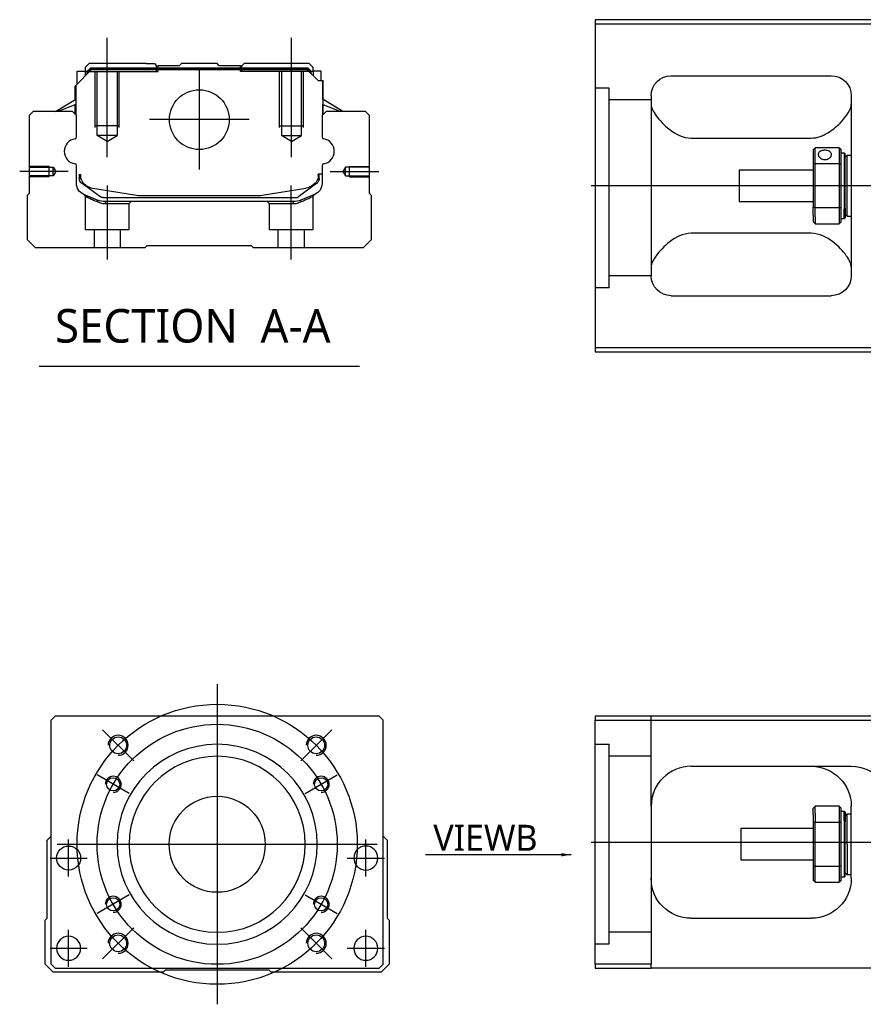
# Model space of a CAD drawing. Header units: millimetres. Extents: x -1108 to 3135, y -1596 to 860.
# Tile 4 of 40: x -1108 to -898, y -1269 to -1023. Entities that reach past the tile are written whole.
import ezdxf
from ezdxf.lldxf.tags import DXFTag

# ---------------------------------------------------------------- set-up
doc = ezdxf.new("R2010")
doc.units = ezdxf.units.MM
doc.layers.get('0').update_dxf_attribs({"linetype": 'CONTINUOUS'})
doc.styles.add('CHN', font='Microsoft JhengHei.ttf')
doc.styles.add('DIM-7', font='SIMPLEX.shx', dxfattribs={"width": 0.7, "bigfont": 'chineset.shx'})
tags = doc.linetypes.add('DASHED', pattern=[25.72, 12.86, -12.86]).pattern_tags.tags
tags[6:7] = [DXFTag(74, 4), DXFTag(75, 0), DXFTag(340, '0'), DXFTag(46, 0.0), DXFTag(50, 0.0), DXFTag(44, 0.0), DXFTag(45, 0.0)]
tags[4:5] = [DXFTag(74, 4), DXFTag(75, 0), DXFTag(340, '0'), DXFTag(46, 0.0), DXFTag(50, 0.0), DXFTag(44, 0.0), DXFTag(45, 0.0)]
doc.dimstyles.new('CNS', dxfattribs={"dimtxt": 3.5, "dimasz": 2.5, "dimexe": 1, "dimexo": 1, "dimgap": 1, "dimtad": 1, "dimdsep": 46, "dimtxsty": 'DIM-7', "dimcen": 0.09, "dimclrd": 4, "dimclre": 4, "dimclrt": 1, "dimadec": 0, "dimazin": 0, "dimtfac": 1, "dimtmove": 0, "dimatfit": 3, "dimfxl": 1, "dimtvp": 0.971429, "dimtolj": 1, "dimarcsym": 0})

msp = doc.modelspace()

# ---------------------------------------------------------------- linework, layer by layer
at = {"linetype": 'Continuous'}
for p, q in [((-890.61, -1022.64), (-964.61, -1022.64)), ((-964.61, -1022.64), (-964.61, -1104.64)), ((-964.61, -1023.64), (-890.61, -1023.64)), ((-1090.98, -1033.62), (-1091.98, -1034.62)), ((-1076.8, -1033.62), (-1090.98, -1033.62)), ((-1076.8, -1033.62), (-1074.7, -1033.62)), ((-1074.7, -1033.62), (-1074.15, -1034.17)), ((-1068.5, -1034.17), (-1067.95, -1033.62)), ((-1059.05, -1033.62), (-1067.95, -1033.62)), ((-1058.5, -1034.17), (-1059.05, -1033.62)), ((-1052.85, -1034.17), (-1052.3, -1033.62)), ((-1052.85, -1034.17), (-1052.3, -1033.62)), ((-1050.2, -1033.62), (-1052.3, -1033.62)), ((-1052.3, -1033.62), (-1052.3, -1033.62)), ((-1036.02, -1033.62), (-1050.2, -1033.62)), ((-1035.02, -1034.62), (-1036.02, -1033.62)), ((-1094.38, -1039.07), (-1090.48, -1035.17)), ((-1093.98, -1035.47), (-1091.98, -1035.47)), ((-1093.98, -1038.67), (-1093.98, -1035.47)), ((-1091.98, -1034.62), (-1091.98, -1035.47)), ((-1091.98, -1035.47), (-1091.98, -1036.67)), ((-1091.48, -1035.62), (-1091.98, -1035.62)), ((-1091.48, -1035.53), (-1090.62, -1034.67)), ((-1091.48, -1036.17), (-1091.48, -1035.53)), ((-1091.25, -1035.63), (-1091.48, -1035.53)), ((-1091.25, -1035.63), (-1090.52, -1034.9)), ((-1091.25, -1035.94), (-1091.25, -1035.63)), ((-1090.62, -1034.67), (-1036.39, -1034.67)), ((-1090.52, -1034.9), (-1090.62, -1034.67)), ((-1090.52, -1034.9), (-1036.48, -1034.9)), ((-1036.52, -1035.17), (-1090.48, -1035.17)), ((-1074.15, -1034.17), (-1073.8, -1034.17)), ((-1068.5, -1034.17), (-1073.8, -1034.17)), ((-1073.8, -1034.67), (-1073.8, -1034.17)), ((-1053.2, -1034.17), (-1058.5, -1034.17)), ((-1053.2, -1034.17), (-1052.85, -1034.17)), ((-1053.2, -1034.67), (-1053.2, -1034.17)), ((-1033.82, -1037.87), (-1036.52, -1035.17)), ((-1036.48, -1034.9), (-1036.39, -1034.67)), ((-1035.75, -1035.63), (-1036.48, -1034.9)), ((-1035.52, -1035.53), (-1036.39, -1034.67)), ((-1035.75, -1035.63), (-1035.52, -1035.53)), ((-1035.75, -1035.94), (-1035.75, -1035.63)), ((-1035.52, -1036.17), (-1035.52, -1035.53)), ((-1035.02, -1035.62), (-1035.52, -1035.62)), ((-1035.02, -1035.47), (-1035.02, -1034.62)), ((-1033.02, -1035.47), (-1035.02, -1035.47)), ((-1035.02, -1035.47), (-1035.02, -1036.67)), ((-1033.02, -1037.87), (-1033.02, -1035.47)), ((-1033.02, -1035.47), (-1033.02, -1035.47)), ((-1033.82, -1037.87), (-1032.67, -1037.87)), ((-1032.67, -1037.87), (-1032.67, -1045.12)), ((-1032.67, -1037.87), (-1032.62, -1037.87)), ((-1032.62, -1042.52), (-1032.62, -1037.87)), ((-1032.62, -1037.87), (-1032.52, -1037.87)), ((-1032.52, -1042.58), (-1032.52, -1037.87)), ((-945.61, -1036.64), (-905.61, -1036.64)), ((-1094.48, -1042.58), (-1094.48, -1039.17)), ((-1094.38, -1042.52), (-1094.38, -1039.07)), ((-1094.33, -1039.02), (-1094.33, -1045.12)), ((-1099.39, -1045.62), (-1094.33, -1042.49)), ((-1027.61, -1045.62), (-1032.67, -1042.49)), ((-1027.61, -1045.62), (-1032.52, -1042.58)), ((-950.61, -1041.64), (-950.61, -1086.64)), ((-900.61, -1041.64), (-900.61, -1086.64)), ((-1105, -1045.62), (-1106, -1046.62)), ((-1095.18, -1045.62), (-1105, -1045.62)), ((-1094.33, -1043.82), (-1098.84, -1045.62)), ((-1094.18, -1046.62), (-1095.18, -1045.62)), ((-1094.48, -1046.32), (-1094.48, -1043.88)), ((-1094.38, -1046.42), (-1094.38, -1043.84)), ((-1031.82, -1045.62), (-1032.82, -1046.62)), ((-1032.67, -1043.82), (-1028.16, -1045.62)), ((-1032.62, -1046.42), (-1032.62, -1043.84)), ((-1032.52, -1046.32), (-1032.52, -1043.88)), ((-1022, -1045.62), (-1031.82, -1045.62)), ((-1021, -1046.62), (-1022, -1045.62)), ((-1106, -1046.62), (-1106, -1066.07)), ((-1094.18, -1051.94), (-1094.18, -1046.62)), ((-1032.82, -1046.62), (-1032.82, -1051.94)), ((-1021, -1066.07), (-1021, -1046.62)), ((-940.61, -1052.23), (-910.61, -1052.23)), ((-910.11, -1055.14), (-910.11, -1058.73)), ((-903.61, -1054.64), (-909.61, -1054.64)), ((-909.61, -1058.59), (-909.61, -1054.64)), ((-903.61, -1054.64), (-903.61, -1058.59)), ((-903.11, -1058.73), (-903.11, -1055.14)), ((-903.11, -1055.89), (-902.41, -1055.89)), ((-902.41, -1055.89), (-902.11, -1056.19)), ((-902.41, -1055.89), (-902.41, -1069.97)), ((-902.11, -1069.76), (-902.11, -1056.19)), ((-902.11, -1056.99), (-901.61, -1056.49)), ((-901.61, -1056.49), (-900.61, -1056.49)), ((-901.61, -1071.79), (-901.61, -1056.49)), ((-1094.18, -1063.55), (-1094.18, -1059.16)), ((-1032.82, -1059.16), (-1032.82, -1063.55)), ((-928.61, -1060.14), (-910.11, -1060.14)), ((-928.61, -1060.14), (-928.61, -1068.14)), ((-910.11, -1058.73), (-910.11, -1069.54)), ((-909.61, -1069.68), (-909.61, -1058.59)), ((-909.61, -1058.59), (-903.61, -1058.59)), ((-903.61, -1058.59), (-903.61, -1069.68)), ((-903.11, -1069.54), (-903.11, -1058.73)), ((-1093.48, -1061.27), (-1093.48, -1062.36)), ((-1093.18, -1061.27), (-1093.18, -1062.32)), ((-1032.82, -1061.27), (-1033.82, -1061.27)), ((-1033.82, -1061.27), (-1033.82, -1062.32)), ((-1033.52, -1062.36), (-1033.52, -1061.27)), ((-1092.8, -1063.62), (-1092.86, -1063.57)), ((-1088.38, -1066.83), (-1092.8, -1063.62)), ((-1090.11, -1064.75), (-1079.2, -1066.49)), ((-1047.8, -1066.49), (-1036.89, -1064.75)), ((-1034.21, -1063.62), (-1038.63, -1066.83)), ((-1034.14, -1063.57), (-1034.21, -1063.62)), ((-1106, -1066.07), (-1106.5, -1066.57)), ((-1106.5, -1066.57), (-1106.5, -1077.62)), ((-1087.49, -1067.12), (-1039.51, -1067.12)), ((-1040.01, -1068.12), (-1086.99, -1068.12)), ((-1077.55, -1066.62), (-1049.45, -1066.62)), ((-1034.68, -1066.33), (-1038.11, -1067.74)), ((-1020.5, -1066.57), (-1021, -1066.07)), ((-1020.5, -1077.62), (-1020.5, -1066.57)), ((-910.11, -1068.14), (-928.61, -1068.14)), ((-910.11, -1071.56), (-910.11, -1069.54)), ((-903.61, -1069.68), (-909.61, -1069.68)), ((-909.61, -1071.91), (-909.61, -1069.68)), ((-903.61, -1069.68), (-903.61, -1071.91)), ((-903.11, -1073.14), (-903.11, -1069.54)), ((-902.41, -1072.39), (-902.41, -1069.97)), ((-902.11, -1069.76), (-902.11, -1072.09)), ((-910.11, -1071.56), (-910.11, -1073.14)), ((-909.61, -1071.91), (-909.61, -1073.64)), ((-903.61, -1071.91), (-903.61, -1073.64)), ((-902.41, -1072.39), (-903.11, -1072.39)), ((-902.11, -1072.09), (-902.41, -1072.39)), ((-902.11, -1071.29), (-901.61, -1071.79)), ((-901.61, -1071.79), (-900.61, -1071.79)), ((-909.61, -1073.64), (-903.61, -1073.64)), ((-1106.5, -1077.62), (-1104.5, -1079.62)), ((-1022.5, -1079.62), (-1020.5, -1077.62)), ((-910.61, -1076.04), (-940.61, -1076.04)), ((-1104.5, -1079.62), (-1077, -1079.62)), ((-1077, -1079.62), (-1076.5, -1079.12)), ((-1076.5, -1079.12), (-1050.5, -1079.12)), ((-1050.5, -1079.12), (-1050, -1079.62)), ((-1050, -1079.62), (-1022.5, -1079.62)), ((-945.61, -1091.64), (-905.61, -1091.64)), ((-964.61, -1104.64), (-964.61, -1105.64)), ((-890.61, -1104.64), (-964.61, -1104.64)), ((-964.61, -1105.64), (-890.61, -1105.64)), ((-1099.53, -1196.79), (-1100.53, -1197.79)), ((-1100.53, -1258.79), (-1100.53, -1197.79)), ((-1031.03, -1196.79), (-1099.53, -1196.79)), ((-1018.53, -1196.79), (-1031.03, -1196.79)), ((-1017.53, -1197.79), (-1018.53, -1196.79)), ((-1017.53, -1258.79), (-1017.53, -1197.79)), ((-964.61, -1196.79), (-964.61, -1197.79)), ((-890.61, -1196.79), (-964.61, -1196.79)), ((-964.61, -1197.79), (-890.61, -1197.79)), ((-964.61, -1258.79), (-964.61, -1197.79)), ((-940.61, -1209.29), (-900.61, -1209.29)), ((-950.61, -1219.29), (-950.61, -1258.79)), ((-910.11, -1221.36), (-910.11, -1219.79)), ((-903.61, -1219.29), (-909.61, -1219.29)), ((-909.61, -1221.01), (-909.61, -1219.29)), ((-903.61, -1219.29), (-903.61, -1221.01)), ((-903.11, -1223.38), (-903.11, -1219.79)), ((-903.11, -1220.54), (-902.41, -1220.54)), ((-902.41, -1220.54), (-902.11, -1220.84)), ((-902.41, -1222.95), (-902.41, -1220.54)), ((-902.11, -1220.84), (-902.11, -1223.17)), ((-900.61, -1237.29), (-900.61, -1219.29)), ((-910.11, -1221.36), (-910.11, -1223.38)), ((-909.61, -1221.01), (-909.61, -1223.24)), ((-909.61, -1234.33), (-909.61, -1223.24)), ((-909.61, -1223.24), (-903.61, -1223.24)), ((-903.61, -1221.01), (-903.61, -1223.24)), ((-903.61, -1223.24), (-903.61, -1234.33)), ((-902.41, -1222.95), (-902.41, -1237.04)), ((-902.11, -1221.64), (-901.61, -1221.14)), ((-902.11, -1236.74), (-902.11, -1223.17)), ((-901.61, -1221.14), (-900.61, -1221.14)), ((-901.61, -1228.79), (-901.61, -1221.14)), ((-928.11, -1224.79), (-910.11, -1224.79)), ((-928.11, -1228.79), (-928.11, -1224.79)), ((-910.11, -1223.38), (-910.11, -1234.2)), ((-903.11, -1234.2), (-903.11, -1223.38)), ((-1101.53, -1227.79), (-1100.53, -1226.79)), ((-1101.53, -1247.24), (-1101.53, -1227.79)), ((-1017.53, -1226.79), (-1016.53, -1227.79)), ((-1016.53, -1227.79), (-1016.53, -1247.24)), ((-928.11, -1232.79), (-928.11, -1228.79)), ((-901.61, -1228.79), (-901.61, -1236.44)), ((-910.11, -1232.79), (-928.11, -1232.79)), ((-910.11, -1234.2), (-910.11, -1237.79)), ((-909.61, -1238.29), (-909.61, -1234.33)), ((-903.61, -1234.33), (-909.61, -1234.33)), ((-903.61, -1234.33), (-903.61, -1238.29)), ((-903.11, -1237.79), (-903.11, -1234.2)), ((-902.41, -1237.04), (-903.11, -1237.04)), ((-902.11, -1236.74), (-902.41, -1237.04)), ((-901.61, -1236.44), (-902.11, -1235.94)), ((-900.61, -1236.44), (-901.61, -1236.44)), ((-909.61, -1238.29), (-903.61, -1238.29)), ((-1102.03, -1247.74), (-1101.53, -1247.24)), ((-1102.03, -1258.79), (-1102.03, -1247.74)), ((-1016.53, -1247.24), (-1016.03, -1247.74)), ((-1016.03, -1247.74), (-1016.03, -1258.79)), ((-940.61, -1247.29), (-910.61, -1247.29)), ((-1100.03, -1260.79), (-1102.03, -1258.79)), ((-1100.53, -1258.79), (-1099.53, -1259.79)), ((-1099.53, -1259.79), (-1018.53, -1259.79)), ((-1072.03, -1260.29), (-1072.53, -1260.79)), ((-1046.03, -1260.29), (-1072.03, -1260.29)), ((-1045.53, -1260.79), (-1046.03, -1260.29)), ((-1018.53, -1259.79), (-1017.53, -1258.79)), ((-1016.03, -1258.79), (-1018.03, -1260.79)), ((-964.61, -1258.79), (-964.61, -1259.79)), ((-950.61, -1258.79), (-964.61, -1258.79)), ((-964.61, -1259.79), (-950.61, -1259.79)), ((-950.61, -1259.79), (-950.61, -1258.79)), ((-890.61, -1259.79), (-950.61, -1259.79)), ((-1072.53, -1260.79), (-1100.03, -1260.79)), ((-1018.03, -1260.79), (-1045.53, -1260.79))]:
    msp.add_line(p, q, dxfattribs=at)
at = {"ltscale": 0.2}
for p, q in [((-1086.5, -1057.03), (-1086.5, -1027.21)), ((-1040.5, -1057.03), (-1040.5, -1027.21)), ((-1063.5, -1035.14), (-1063.5, -1060.09)), ((-1051.03, -1047.62), (-1075.98, -1047.62)), ((-1096.22, -1060.62), (-1108.37, -1060.62)), ((-1030.78, -1060.62), (-1018.64, -1060.62)), ((-1086.45, -1082.62), (-1086.45, -1064.12)), ((-1040.55, -1082.62), (-1040.55, -1064.12)), ((-1079.89, -1207.93), (-1087.67, -1200.15)), ((-1038.17, -1207.93), (-1030.39, -1200.15)), ((-1079.89, -1249.65), (-1087.67, -1257.42)), ((-1038.17, -1249.65), (-1030.39, -1257.42))]:
    msp.add_line(p, q, dxfattribs=at)
at = {"linetype": 'DASHED'}
for p, q in [((-1091.48, -1035.62), (-1073.8, -1035.62)), ((-1074.15, -1035.62), (-1074.15, -1034.17)), ((-1073.8, -1035.62), (-1073.8, -1034.67)), ((-1053.2, -1035.62), (-1053.2, -1034.67)), ((-1035.52, -1035.62), (-1053.2, -1035.62)), ((-1052.85, -1035.62), (-1052.85, -1034.17)), ((-1035.02, -1035.62), (-1035.02, -1035.47)), ((-1033.02, -1037.62), (-1033.02, -1037.62)), ((-1032.46, -1042.62), (-1032.46, -1042.62)), ((-1092, -1066.79), (-1092, -1075.12)), ((-1081, -1068.62), (-1080.5, -1068.12)), ((-1046.55, -1068.12), (-1046.05, -1068.62)), ((-1035.05, -1075.12), (-1035.05, -1066.82)), ((-1086.95, -1068.62), (-1081, -1068.62)), ((-1081, -1075.12), (-1081, -1068.62)), ((-1046.05, -1068.62), (-1046.05, -1075.12)), ((-1046.05, -1068.62), (-1040.06, -1068.62)), ((-1092, -1075.12), (-1086.5, -1075.12)), ((-1089.8, -1075.12), (-1089.8, -1079.62)), ((-1086.5, -1075.12), (-1081, -1075.12)), ((-1083.2, -1079.62), (-1083.2, -1075.12)), ((-1046.05, -1075.12), (-1035.05, -1075.12)), ((-1043.85, -1075.12), (-1043.85, -1079.62)), ((-1037.25, -1079.62), (-1037.25, -1075.12)), ((-961.11, -1089.65), (-964.61, -1089.65)), ((-961.11, -1253.79), (-964.61, -1253.79))]:
    msp.add_line(p, q, dxfattribs=at)
at = {"linetype": 'DASHED', "ltscale": 0.1}
for p, q in [((-1089.5, -1049.62), (-1089.5, -1035.62)), ((-1089, -1051.62), (-1089, -1035.62)), ((-1084, -1035.62), (-1084, -1051.62)), ((-1083.5, -1049.62), (-1083.5, -1035.62)), ((-1043.5, -1049.62), (-1043.5, -1035.62)), ((-1043, -1035.62), (-1043, -1051.62)), ((-1038, -1051.62), (-1038, -1035.62)), ((-1037.5, -1049.62), (-1037.5, -1035.62)), ((-1083.5, -1049.17), (-1089.5, -1049.17)), ((-1043.5, -1049.17), (-1037.5, -1049.17)), ((-1084, -1051.62), (-1089, -1051.62)), ((-1086.5, -1053.06), (-1089, -1051.62)), ((-1086.5, -1053.06), (-1084, -1051.62)), ((-1043, -1051.62), (-1038, -1051.62)), ((-1040.5, -1053.06), (-1043, -1051.62)), ((-1040.5, -1053.06), (-1038, -1051.62)), ((-1101, -1059.32), (-1106, -1059.32)), ((-1106, -1059.54), (-1100.01, -1059.54)), ((-1101, -1061.92), (-1101, -1059.32)), ((-1100.01, -1059.54), (-1099.36, -1060.62)), ((-1100.01, -1061.69), (-1100.01, -1059.54)), ((-1099.36, -1060.62), (-1100.01, -1061.69)), ((-1027, -1059.54), (-1027.64, -1060.62)), ((-1027.64, -1060.62), (-1027, -1061.69)), ((-1021, -1059.54), (-1027, -1059.54)), ((-1027, -1061.69), (-1027, -1059.54)), ((-1026, -1061.92), (-1026, -1059.32)), ((-1026, -1059.32), (-1021, -1059.32)), ((-1100.01, -1061.69), (-1106, -1061.69)), ((-1101, -1061.92), (-1106, -1061.92)), ((-1027, -1061.69), (-1021, -1061.69)), ((-1026, -1061.92), (-1021, -1061.92))]:
    msp.add_line(p, q, dxfattribs=at)
at = {"linetype": 'DASHED', "ltscale": 0.3}
for p, q in [((-964.61, -1039.65), (-961.11, -1039.65)), ((-961.11, -1089.65), (-961.11, -1039.65)), ((-950.61, -1042.65), (-961.11, -1042.65)), ((-950.61, -1086.65), (-961.11, -1086.65)), ((-950.61, -1219.29), (-950.61, -1196.79)), ((-964.61, -1203.79), (-961.11, -1203.79)), ((-961.11, -1253.79), (-961.11, -1203.79)), ((-950.61, -1206.79), (-961.11, -1206.79)), ((-950.61, -1250.79), (-961.11, -1250.79))]:
    msp.add_line(p, q, dxfattribs=at)
for p, q in [((-123.61, -1064.18), (-965.61, -1064.14)), ((-1103.52, -1109.25), (-1023.47, -1109.25)), ((-965.61, -1228.29), (-123.61, -1228.29))]:
    msp.add_line(p, q)
at = {"ltscale": 0.3}
for p, q in [((-1059.03, -1188.79), (-1059.03, -1268.79)), ((-1099.03, -1228.79), (-1019.03, -1228.79))]:
    msp.add_line(p, q, dxfattribs=at)
at = {"ltscale": 0.1}
for p, q in [((-1080.98, -1216.11), (-1089.04, -1211.46)), ((-1037.07, -1216.11), (-1029.02, -1211.46)), ((-1096.14, -1236.87), (-1096.14, -1227.57)), ((-1021.91, -1236.87), (-1021.91, -1227.57)), ((-1100.79, -1232.22), (-1091.49, -1232.22)), ((-1026.56, -1232.22), (-1017.26, -1232.22)), ((-1080.98, -1241.46), (-1089.04, -1246.11)), ((-1037.07, -1241.46), (-1029.02, -1246.11)), ((-1096.14, -1259.44), (-1096.14, -1250.14)), ((-1021.91, -1259.44), (-1021.91, -1250.14)), ((-1100.79, -1254.79), (-1091.49, -1254.79)), ((-1026.56, -1254.79), (-1017.26, -1254.79))]:
    msp.add_line(p, q, dxfattribs=at)
at = {"linetype": 'Continuous'}
for centre, radius in [((-1063.5, -1047.62), 7.47), ((-1083.78, -1204.04), 2.1), ((-1034.28, -1204.04), 2.1), ((-1085.01, -1213.79), 1.65), ((-1033.05, -1213.79), 1.65), ((-1059.03, -1228.79), 12), ((-1096.14, -1232.22), 3), ((-1085.01, -1243.79), 1.65), ((-1033.05, -1243.79), 1.65), ((-1083.78, -1253.54), 2.1), ((-1034.28, -1253.54), 2.1)]:
    msp.add_circle(centre, radius, dxfattribs=at)
at = {"ltscale": 0.3}
for radius in [35, 30]:
    msp.add_circle((-1059.03, -1228.79), radius, dxfattribs=at)
at = {"linetype": 'Continuous', "extrusion": (0, 0, -1)}
for centre, radius in [((1059.03, -1228.79), 25), ((1059.03, -1228.79), 22), ((1021.91, -1232.22), 3), ((1096.14, -1254.79), 3), ((1021.91, -1254.79), 3)]:
    msp.add_circle(centre, radius, dxfattribs=at)
at = {"linetype": 'Continuous', "extrusion": (-1e-16, 0, -1)}
for centre, start, end in [((945.61, -1041.64), 0, 90), ((905.61, -1041.64), 90, 180), ((945.61, -1086.64), 270, 0), ((905.61, -1086.64), 180, 270)]:
    msp.add_arc(centre, 5, start, end, dxfattribs=at)
for centre, radius, start, end in [((-1094.06, -1055.55), 3.17, 98.9371, 261.0629), ((-1032.94, -1055.55), 3.17, 278.9371, 81.0629), ((-1083.78, -1204.04), 2.5, 270, 180), ((-1034.28, -1204.04), 2.5, 270, 180), ((-1085.01, -1213.79), 2, 270, 180), ((-1033.05, -1213.79), 2, 270, 180), ((-1085.01, -1243.79), 2, 270, 180), ((-1033.05, -1243.79), 2, 270, 180), ((-1083.78, -1253.54), 2.5, 270, 180), ((-1034.28, -1253.54), 2.5, 270, 180)]:
    msp.add_arc(centre, radius, start, end)
at = {"linetype": 'Continuous'}
for centre, radius, start, end in [((-1094.68, -1051.94), 0.5, 285.1919, 0), ((-1032.32, -1051.94), 0.5, 180, 254.8081), ((-1094.68, -1059.16), 0.5, 0, 74.8081), ((-1032.32, -1059.16), 0.5, 105.1919, 180), ((-1089.48, -1060.8), 4, 202.3316, 260.9414), ((-1037.52, -1060.8), 4, 337.6678, 353.1681), ((-1037.52, -1060.8), 3.77, 349.0413, 352.7469), ((-1077.55, -1056.12), 10.5, 260.9414, 270), ((-1049.45, -1056.12), 10.5, 270, 279.0586), ((-1039.51, -1065.62), 1.5, 270, 306.0274), ((-940.61, -1219.29), 10, 90, 180)]:
    msp.add_arc(centre, radius, start, end, dxfattribs=at)
at = {"linetype": 'Continuous', "extrusion": (0, 0, -1)}
for centre, radius, start, end in [((1091.98, -1062.36), 1.5, 306.0274, 0), ((1089.48, -1060.8), 4, 337.6678, 353.1681), ((1089.48, -1060.8), 3.77, 349.0413, 352.7469), ((1037.52, -1060.8), 4, 202.3316, 260.9414), ((1035.02, -1062.36), 1.5, 180, 233.9726), ((1091.18, -1063.55), 3, 292.4327, 0), ((1035.82, -1063.55), 3, 180, 247.5673), ((1086.99, -1063.12), 5, 270, 292.4327), ((1087.49, -1065.62), 1.5, 270, 306.0274), ((1040.01, -1063.12), 5, 247.5673, 270), ((910.61, -1219.29), 10, 90, 180), ((900.61, -1219.29), 10, 90, 180), ((940.61, -1237.29), 10, 270, 0), ((910.61, -1237.29), 10, 180, 270)]:
    msp.add_arc(centre, radius, start, end, dxfattribs=at)
at = {"linetype": 'Continuous'}
for points, degree in [([(-1094.33, -1045.12), (-1094.33, -1045.72)], 1), ([(-1094.33, -1045.72), (-1094.33, -1046.47)], 1), ([(-1032.67, -1045.12), (-1032.67, -1045.72)], 1), ([(-1032.67, -1045.72), (-1032.67, -1046.47)], 1), ([(-950.61, -1043.84), (-950.61, -1044.6), (-950.14, -1045.57), (-949.37, -1046.64)], 3), ([(-910.11, -1055.14), (-909.95, -1054.97), (-909.78, -1054.8), (-909.61, -1054.64)], 3), ([(-903.61, -1054.64), (-903.45, -1054.8), (-903.28, -1054.97), (-903.11, -1055.14)], 3), ([(-909.61, -1058.59), (-909.78, -1058.64), (-909.95, -1058.68), (-910.11, -1058.73)], 3), ([(-903.61, -1058.59), (-903.45, -1058.64), (-903.28, -1058.68), (-903.11, -1058.73)], 3), ([(-909.61, -1069.68), (-909.78, -1069.64), (-909.95, -1069.59), (-910.11, -1069.54)], 3), ([(-903.61, -1069.68), (-903.45, -1069.64), (-903.28, -1069.59), (-903.11, -1069.54)], 3), ([(-909.61, -1073.64), (-909.78, -1073.47), (-909.95, -1073.3), (-910.11, -1073.14)], 3), ([(-903.11, -1073.14), (-903.28, -1073.3), (-903.45, -1073.47), (-903.61, -1073.64)], 3), ([(-949.37, -1081.64), (-950.14, -1082.71), (-950.61, -1083.68), (-950.61, -1084.43)], 3), ([(-900.61, -1084.43), (-900.61, -1083.68), (-901.08, -1082.71), (-901.86, -1081.64)], 3), ([(-945.61, -1210.63), (-945.64, -1210.64), (-945.67, -1210.66), (-945.7, -1210.68)], 3), ([(-909.61, -1219.29), (-909.78, -1219.45), (-909.95, -1219.62), (-910.11, -1219.79)], 3), ([(-903.61, -1219.29), (-903.45, -1219.45), (-903.28, -1219.62), (-903.11, -1219.79)], 3), ([(-909.61, -1223.24), (-909.78, -1223.29), (-909.95, -1223.33), (-910.11, -1223.38)], 3), ([(-903.11, -1223.38), (-903.28, -1223.33), (-903.45, -1223.29), (-903.61, -1223.24)], 3), ([(-909.61, -1234.33), (-909.78, -1234.29), (-909.95, -1234.24), (-910.11, -1234.2)], 3), ([(-903.11, -1234.2), (-903.28, -1234.24), (-903.45, -1234.29), (-903.61, -1234.33)], 3), ([(-910.11, -1237.79), (-909.95, -1237.95), (-909.78, -1238.12), (-909.61, -1238.29)], 3), ([(-903.11, -1237.79), (-903.28, -1237.95), (-903.45, -1238.12), (-903.61, -1238.29)], 3)]:
    msp.add_open_spline(points, degree=degree, dxfattribs=at)
for points, knots in [([(-910.61, -1052.23), (-909.09, -1052.23), (-907.68, -1051.67), (-905.27, -1050.21), (-904.28, -1049.35), (-901.72, -1046.73), (-900.61, -1045.01), (-900.61, -1043.84)], [0, 0, 0, 0, 0.25, 0.25, 0.5, 0.5, 1, 1, 1, 1]), ([(-949.37, -1046.64), (-948.54, -1047.77), (-947.41, -1049), (-944.53, -1051.21), (-942.68, -1052.23), (-940.61, -1052.23)], [0, 0, 0, 0, 0.5, 0.5, 1, 1, 1, 1]), ([(-905.56, -1056.36), (-905.56, -1056.23), (-905.59, -1056.1), (-905.71, -1055.87), (-905.81, -1055.76), (-906.03, -1055.57), (-906.17, -1055.5), (-906.49, -1055.37), (-906.66, -1055.33), (-907.02, -1055.28), (-907.21, -1055.27), (-907.58, -1055.3), (-907.76, -1055.33), (-908.09, -1055.42), (-908.24, -1055.49), (-908.5, -1055.65), (-908.61, -1055.75), (-908.78, -1055.97), (-908.83, -1056.1), (-908.86, -1056.27), (-908.86, -1056.31), (-908.86, -1056.36)], [0, 0, 0, 0, 0.106605, 0.106605, 0.21316, 0.21316, 0.320465, 0.320465, 0.42832, 0.42832, 0.535356, 0.535356, 0.641477, 0.641477, 0.748016, 0.748016, 0.855648, 0.855648, 0.963354, 0.963354, 1, 1, 1, 1]), ([(-908.86, -1056.36), (-908.86, -1056.49), (-908.83, -1056.62), (-908.71, -1056.88), (-908.62, -1057), (-908.39, -1057.23), (-908.25, -1057.33), (-907.94, -1057.49), (-907.76, -1057.54), (-907.4, -1057.61), (-907.21, -1057.62), (-906.85, -1057.59), (-906.67, -1057.55), (-906.34, -1057.42), (-906.18, -1057.33), (-905.92, -1057.13), (-905.81, -1057.01), (-905.65, -1056.76), (-905.59, -1056.63), (-905.57, -1056.45), (-905.56, -1056.4), (-905.56, -1056.36)], [0, 0, 0, 0, 0.106605, 0.106605, 0.21316, 0.21316, 0.320465, 0.320465, 0.42832, 0.42832, 0.535356, 0.535356, 0.641477, 0.641477, 0.748016, 0.748016, 0.855648, 0.855648, 0.963354, 0.963354, 1, 1, 1, 1]), ([(-940.61, -1076.04), (-942.68, -1076.04), (-944.53, -1077.06), (-947.4, -1079.26), (-948.54, -1080.5), (-949.37, -1081.64)], [0, 0, 0, 0, 0.5, 0.5, 1, 1, 1, 1]), ([(-901.86, -1081.64), (-902.68, -1080.5), (-903.81, -1079.27), (-906.7, -1077.06), (-908.55, -1076.04), (-910.61, -1076.04)], [0, 0, 0, 0, 0.5, 0.5, 1, 1, 1, 1]), ([(-950.05, -1215.97), (-950.14, -1216.23), (-950.27, -1216.67), (-950.37, -1217.11), (-950.41, -1217.29)], [0, 0, 0, 0, 0.596588, 1, 1, 1, 1])]:
    msp.add_open_spline(points, degree=3, knots=knots, dxfattribs=at)
at = {"linetype": 'DASHED'}
for points, degree in [([(-1092.31, -1066.33), (-1092, -1066.79)], 1), ([(-1088.87, -1068.2), (-1088.9, -1067.74)], 1), ([(-1086.99, -1068.12), (-1086.95, -1068.62)], 1), ([(-1040.01, -1068.12), (-1040.03, -1068.29), (-1040.04, -1068.45), (-1040.06, -1068.62)], 3), ([(-1038.11, -1067.74), (-1038.13, -1068.2)], 1), ([(-1035.05, -1066.82), (-1034.75, -1066.35)], 1)]:
    msp.add_open_spline(points, degree=degree, dxfattribs=at)
for points, degree, knots in [([(-1092.31, -1066.33), (-1092.31, -1066.33), (-1091.39, -1066.71), (-1090.46, -1067.1), (-1088.9, -1067.74)], 2, [0, 0, 0, 0.5, 0.5, 1, 1, 1]), ([(-1092, -1066.79), (-1092, -1066.79), (-1092, -1066.79), (-1091.53, -1067.01), (-1090.22, -1067.6), (-1089.34, -1067.99), (-1088.87, -1068.2)], 3, [0, 0, 0, 0, 0.000815, 0.486557, 0.726811, 1, 1, 1, 1]), ([(-1088.87, -1068.2), (-1088.57, -1068.32), (-1087.97, -1068.56), (-1087.28, -1068.6), (-1086.95, -1068.62)], 3, [0, 0, 0, 0, 0.515943, 1, 1, 1, 1]), ([(-1040.06, -1068.62), (-1039.73, -1068.6), (-1039.04, -1068.56), (-1038.44, -1068.32), (-1038.13, -1068.2)], 3, [0, 0, 0, 0, 0.484584, 1, 1, 1, 1]), ([(-1038.13, -1068.2), (-1037.82, -1068.06), (-1037.21, -1067.79), (-1036.46, -1067.45), (-1035.46, -1067), (-1035.05, -1066.82), (-1035.05, -1066.82)], 3, [0, 0, 0, 0, 0.185898, 0.357233, 0.514425, 1, 1, 1, 1])]:
    msp.add_open_spline(points, degree=degree, knots=knots, dxfattribs=at)

# ---------------------------------------------------------------- texts
at = {"style": 'CHN'}
for s, insert, char_height, attachment_point in [('SECTION  A-A ', (-1099.55, -1099.22), 8.4, 4), ('VIEWB', (-979, -1230.41), 6.5, 9)]:
    msp.add_mtext(s, dxfattribs=dict(at, insert=insert, char_height=char_height, attachment_point=attachment_point))

# ---------------------------------------------------------------- leaders
at = {"annotation_type": 0, "has_hookline": 1, "hookline_direction": 1}
msp.add_leader([(-970.56, -1231.4), (-1005.01, -1231.41)], dimstyle='CNS', override={"dimtxt": 6.5, "dimtxsty": 'CHN'}, dxfattribs=at)

doc.saveas('drawing.dxf')
